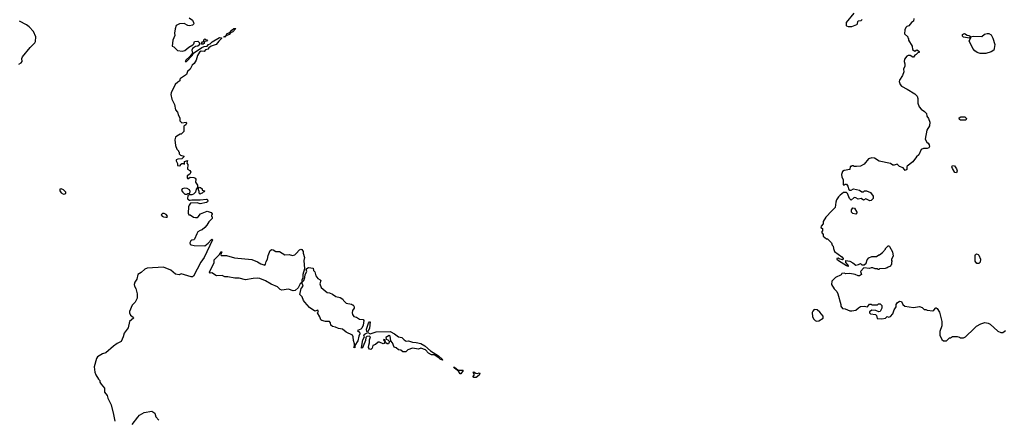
# Model space of a CAD drawing. Extents: x 2386897 to 2565480, y 579156 to 761880.
# Tile 81 of 191: x 2468276 to 2481087, y 641604 to 646790. Entities that reach past the tile are written whole.
import ezdxf

# ---------------------------------------------------------------- set-up
doc = ezdxf.new("R2010")
doc.units = 0

msp = doc.modelspace()

# ---------------------------------------------------------------- linework, layer by layer
at = {"layer": '0CON10XD'}
for points in [[(2479130, 646875), (2479030, 646755), (2479030, 646715), (2479035, 646710), (2479055, 646702)], [(2468265, 646212), (2468295, 646228), (2468308, 646245), (2468302, 646285), (2468312, 646305), (2468411, 646429), (2468473, 646487), (2468482, 646505), (2468484, 646565), (2468455, 646638), (2468397, 646697), (2468362, 646722), (2468271, 646771)], [(2470482, 646815), (2470524, 646784), (2470539, 646755), (2470541, 646735), (2470522, 646718), (2470485, 646709), (2470465, 646712), (2470415, 646741), (2470354, 646736), (2470312, 646715), (2470298, 646672), (2470290, 646615), (2470296, 646584), (2470268, 646525), (2470260, 646445), (2470280, 646435), (2470328, 646388), (2470395, 646380), (2470425, 646390), (2470475, 646431), (2470529, 646461), (2470542, 646475), (2470552, 646505), (2470592, 646512), (2470610, 646495), (2470613, 646473), (2470620, 646465), (2470595, 646446), (2470561, 646439), (2470524, 646416), (2470517, 646395), (2470523, 646355), (2470489, 646311), (2470439, 646265), (2470428, 646245), (2470446, 646244), (2470518, 646322), (2470537, 646353), (2470645, 646427), (2470675, 646439), (2470715, 646444), (2470732, 646468), (2470755, 646477), (2470780, 646500), (2470874, 646556), (2470903, 646555), (2470901, 646545), (2470865, 646512), (2470831, 646469), (2470767, 646445), (2470737, 646425), (2470723, 646407), (2470695, 646397), (2470675, 646378), (2470635, 646379), (2470613, 646367), (2470588, 646325), (2470572, 646265), (2470545, 646220), (2470521, 646199), (2470495, 646148), (2470461, 646115), (2470447, 646075), (2470368, 646025), (2470360, 646015), (2470360, 645995), (2470332, 645978), (2470300, 645945), (2470245, 645840), (2470243, 645815), (2470254, 645754), (2470290, 645685), (2470302, 645615), (2470327, 645587), (2470340, 645545), (2470360, 645515), (2470360, 645475), (2470385, 645450), (2470440, 645455), (2470448, 645445), (2470437, 645423), (2470410, 645405), (2470410, 645335), (2470375, 645300), (2470365, 645300), (2470320, 645275), (2470305, 645260), (2470293, 645227), (2470303, 645153), (2470320, 645105), (2470340, 645085), (2470340, 645075), (2470350, 645065), (2470350, 645045), (2470368, 645028), (2470410, 645015), (2470410, 645005), (2470385, 644979), (2470335, 644976), (2470310, 644965), (2470310, 644955), (2470327, 644917), (2470330, 644895), (2470355, 644890), (2470370, 644895), (2470370, 644905), (2470385, 644920), (2470405, 644920), (2470418, 644912), (2470422, 644945), (2470458, 644958), (2470450, 644925), (2470462, 644905), (2470460, 644845), (2470489, 644829), (2470502, 644805), (2470488, 644782), (2470455, 644760), (2470453, 644733), (2470465, 644720), (2470495, 644740), (2470543, 644737), (2470559, 644729), (2470568, 644715), (2470563, 644675), (2470590, 644635), (2470590, 644605), (2470570, 644585), (2470562, 644545), (2470539, 644521), (2470515, 644512), (2470475, 644510), (2470462, 644498), (2470457, 644465), (2470462, 644455), (2470485, 644440), (2470495, 644440), (2470515, 644448), (2470625, 644446), (2470705, 644457), (2470715, 644453), (2470724, 644435), (2470720, 644420), (2470708, 644412), (2470625, 644394), (2470585, 644406), (2470500, 644405), (2470481, 644379), (2470474, 644355), (2470468, 644272), (2470475, 644250), (2470495, 644250), (2470535, 644222), (2470565, 644217), (2470585, 644218), (2470598, 644225), (2470626, 644264), (2470715, 644298), (2470765, 644280), (2470780, 644265), (2470780, 644255), (2470770, 644245), (2470770, 644235), (2470780, 644225), (2470780, 644205), (2470735, 644162), (2470712, 644118), (2470685, 644088), (2470650, 644055), (2470623, 644047), (2470595, 644028), (2470580, 644005), (2470552, 643935), (2470540, 643925), (2470515, 643922), (2470502, 643915), (2470489, 643885), (2470495, 643867), (2470505, 643859), (2470545, 643851), (2470685, 643850), (2470727, 643883), (2470765, 643928), (2470775, 643934), (2470785, 643925), (2470674, 643695), (2470632, 643635), (2470535, 643453), (2470525, 643443), (2470507, 643443), (2470375, 643482), (2470349, 643471), (2470305, 643481), (2470240, 643530), (2470145, 643571), (2469935, 643557), (2469904, 643546), (2469858, 643502), (2469812, 643475), (2469798, 643415), (2469773, 643375), (2469767, 643345), (2469768, 643325), (2469788, 643295), (2469803, 643225), (2469803, 643165), (2469776, 643114), (2469737, 643075), (2469703, 642995), (2469703, 642975), (2469716, 642946), (2469752, 642922), (2469758, 642905), (2469706, 642865), (2469688, 642782), (2469635, 642712), (2469623, 642665), (2469597, 642605), (2469545, 642579), (2469495, 642543), (2469395, 642458), (2469355, 642443), (2469290, 642405), (2469275, 642382), (2469244, 642275), (2469254, 642204), (2469268, 642168), (2469300, 642115), (2469320, 642095), (2469320, 642075), (2469335, 642050), (2469380, 641995), (2469380, 641945), (2469415, 641900), (2469422, 641865), (2469465, 641780), (2469498, 641655), (2469514, 641565)], [(2479910, 646805), (2479905, 646770), (2479880, 646755), (2479845, 646710), (2479818, 646702), (2479805, 646690), (2479793, 646657), (2479790, 646605), (2479830, 646565), (2479830, 646555), (2479840, 646545), (2479840, 646525), (2479890, 646445), (2479893, 646403), (2479925, 646380), (2479940, 646395), (2479955, 646396), (2479980, 646375), (2479978, 646362), (2479962, 646358), (2479940, 646335), (2479925, 646330), (2479907, 646303), (2479895, 646302), (2479862, 646322), (2479835, 646322), (2479820, 646315), (2479788, 646275), (2479783, 646245), (2479793, 646215), (2479794, 646186), (2479777, 646145), (2479779, 646111), (2479762, 646065), (2479722, 646005), (2479720, 645985), (2479730, 645945), (2479750, 645925), (2479824, 645884), (2479924, 645824), (2479952, 645795), (2479963, 645763), (2479964, 645704), (2479980, 645655), (2480004, 645624), (2480050, 645595), (2480075, 645570), (2480077, 645535), (2480101, 645505), (2480118, 645455), (2480113, 645407), (2480078, 645352), (2480058, 645235), (2480077, 645197), (2480095, 645182), (2480110, 645160), (2480112, 645138), (2480106, 645124), (2480085, 645114), (2480034, 645116), (2480007, 645103), (2479975, 645030), (2479944, 645006), (2479899, 644941), (2479824, 644886), (2479818, 644875), (2479817, 644843), (2479805, 644832), (2479795, 644830), (2479773, 644863), (2479725, 644882), (2479695, 644910), (2479655, 644897), (2479635, 644898), (2479607, 644917), (2479460, 644950), (2479398, 644988), (2479365, 644991), (2479319, 644981), (2479265, 644912), (2479215, 644883), (2479165, 644878), (2479135, 644880), (2479125, 644890), (2479105, 644890), (2479095, 644880), (2479082, 644878), (2479077, 644843), (2479002, 644828), (2478980, 644815), (2478968, 644775), (2478972, 644745), (2478990, 644705), (2478992, 644642), (2479005, 644640), (2479015, 644650), (2479035, 644650), (2479052, 644625), (2479065, 644580), (2479075, 644570), (2479095, 644572), (2479125, 644588), (2479205, 644572), (2479235, 644550), (2479255, 644550), (2479268, 644562), (2479292, 644562), (2479345, 644540), (2479380, 644495), (2479380, 644465), (2479355, 644438), (2479336, 644434), (2479285, 644458), (2479255, 644442), (2479225, 644462), (2479184, 644454), (2479155, 644472), (2479135, 644478), (2479095, 644440), (2479073, 644463), (2479048, 644528), (2479035, 644540), (2478995, 644540), (2478951, 644509), (2478928, 644485), (2478903, 644445), (2478893, 644415), (2478888, 644345), (2478842, 644305), (2478765, 644220), (2478732, 644165), (2478730, 644135), (2478703, 644105), (2478700, 644085), (2478722, 644072), (2478722, 644045), (2478710, 644025), (2478730, 643995), (2478730, 643975), (2478775, 643940), (2478785, 643940), (2478840, 643885), (2478848, 643858), (2478860, 643845), (2478863, 643813), (2478878, 643775), (2478975, 643704), (2478990, 643685), (2478992, 643675), (2478983, 643667), (2478938, 643678), (2478925, 643687), (2478910, 643685), (2478910, 643675), (2478930, 643655), (2479035, 643590), (2479045, 643590), (2479055, 643580), (2479060, 643585), (2479057, 643597), (2479023, 643633), (2479023, 643657), (2479078, 643648), (2479118, 643628), (2479155, 643598), (2479190, 643605), (2479215, 643620), (2479235, 643600), (2479265, 643600), (2479288, 643622), (2479302, 643665), (2479325, 643690), (2479365, 643708), (2479425, 643710), (2479455, 643730), (2479465, 643730), (2479500, 643760), (2479540, 643805), (2479540, 643815), (2479575, 643850), (2479585, 643850), (2479595, 643840), (2479632, 643772), (2479640, 643715), (2479620, 643675), (2479620, 643655), (2479630, 643645), (2479620, 643635), (2479620, 643605), (2479610, 643595), (2479608, 643582), (2479575, 643570), (2479565, 643560), (2479535, 643552), (2479465, 643550), (2479455, 643540), (2479445, 643540), (2479435, 643550), (2479405, 643550), (2479375, 643562), (2479355, 643562), (2479335, 643553), (2479258, 643562), (2479218, 643515), (2479230, 643475), (2479205, 643458), (2479185, 643458), (2479145, 643477), (2479075, 643487), (2479025, 643482), (2479005, 643492), (2478975, 643490), (2478965, 643470), (2478890, 643435), (2478843, 643387), (2478840, 643345), (2478875, 643290), (2478908, 643255), (2478922, 643225), (2478962, 643085), (2478960, 643065), (2478982, 643032), (2479017, 643027), (2479075, 643002), (2479105, 643002), (2479155, 643012), (2479192, 643042), (2479215, 643060), (2479265, 643062), (2479307, 643053), (2479335, 643088), (2479355, 643087), (2479365, 643080), (2479415, 643080), (2479435, 643082), (2479448, 643092), (2479472, 643092), (2479492, 643072), (2479492, 643035), (2479470, 642995), (2479455, 642988), (2479417, 643007), (2479365, 643010), (2479335, 642990), (2479334, 642976), (2479345, 642962), (2479410, 642955), (2479422, 642942), (2479433, 642903), (2479495, 642898), (2479540, 642905), (2479565, 642930), (2479585, 642922), (2479605, 642928), (2479638, 642965), (2479654, 643016), (2479680, 643055), (2479680, 643085), (2479693, 643107), (2479725, 643128), (2479750, 643125), (2479768, 643085), (2479794, 643064), (2479905, 643047), (2479985, 643058), (2480017, 643047), (2480045, 643020), (2480065, 643020), (2480085, 643010), (2480155, 643001), (2480170, 643010), (2480195, 643042), (2480202, 643042), (2480213, 643033), (2480242, 642985), (2480273, 642865), (2480273, 642807), (2480250, 642735), (2480248, 642685), (2480275, 642630), (2480295, 642610), (2480335, 642610), (2480375, 642650), (2480385, 642650), (2480415, 642668), (2480475, 642668), (2480505, 642660), (2480515, 642650), (2480555, 642652), (2480580, 642665), (2480696, 642774), (2480727, 642803), (2480780, 642835), (2480835, 642850), (2480875, 642842), (2480905, 642828), (2481005, 642738), (2481041, 642721), (2481069, 642721), (2481102, 642745)], [(2479055, 646702), (2479105, 646703), (2479168, 646725), (2479178, 646735), (2479182, 646765), (2479190, 646775), (2479225, 646780), (2479238, 646792)], [(2470945, 646564), (2470932, 646565), (2470959, 646581), (2470975, 646612), (2471009, 646621), (2471035, 646654), (2471064, 646675), (2471090, 646675), (2471048, 646632), (2471020, 646620), (2471001, 646595), (2470962, 646578), (2470945, 646564)], [(2480635, 646550), (2480555, 646562), (2480544, 646574), (2480544, 646595), (2480555, 646607), (2480571, 646611), (2480605, 646590), (2480626, 646586), (2480642, 646575), (2480635, 646550)], [(2480775, 646350), (2480735, 646363), (2480705, 646383), (2480677, 646415), (2480628, 646515), (2480661, 646569), (2480686, 646576), (2480795, 646573), (2480829, 646601), (2480865, 646610), (2480885, 646610), (2480914, 646594), (2480938, 646548), (2480962, 646465), (2480957, 646413), (2480950, 646395), (2480915, 646370), (2480845, 646352), (2480775, 646350)], [(2470665, 646470), (2470643, 646473), (2470640, 646485), (2470655, 646500), (2470668, 646502), (2470672, 646528), (2470685, 646540), (2470695, 646530), (2470718, 646528), (2470705, 646510), (2470682, 646508), (2470675, 646480), (2470665, 646470)], [(2480515, 645481), (2480502, 645492), (2480498, 645515), (2480520, 645525), (2480575, 645526), (2480594, 645505), (2480585, 645483), (2480515, 645481)], [(2480465, 644797), (2480443, 644803), (2480413, 644855), (2480406, 644875), (2480415, 644892), (2480438, 644888), (2480465, 644850), (2480474, 644825), (2480465, 644797)], [(2468845, 644520), (2468865, 644523), (2468878, 644535), (2468878, 644545), (2468845, 644578), (2468815, 644591), (2468797, 644585), (2468796, 644565), (2468815, 644538), (2468845, 644520)], [(2470455, 644520), (2470465, 644530), (2470488, 644532), (2470492, 644555), (2470485, 644577), (2470455, 644594), (2470425, 644599), (2470391, 644589), (2470383, 644567), (2470397, 644545), (2470425, 644522), (2470455, 644520)], [(2470625, 644520), (2470610, 644535), (2470610, 644555), (2470600, 644575), (2470600, 644595), (2470615, 644610), (2470628, 644608), (2470648, 644588), (2470652, 644572), (2470680, 644565), (2470678, 644552), (2470662, 644548), (2470648, 644532), (2470635, 644530), (2470625, 644520)], [(2479155, 644261), (2479115, 644269), (2479099, 644285), (2479100, 644315), (2479115, 644342), (2479139, 644339), (2479170, 644285), (2479162, 644265), (2479155, 644261)], [(2470175, 644220), (2470195, 644222), (2470200, 644235), (2470180, 644255), (2470155, 644268), (2470133, 644267), (2470118, 644252), (2470128, 644235), (2470145, 644227), (2470175, 644220)], [(2472635, 642520), (2472624, 642524), (2472632, 642538), (2472632, 642575), (2472618, 642618), (2472616, 642666), (2472607, 642685), (2472525, 642723), (2472475, 642766), (2472425, 642771), (2472385, 642790), (2472345, 642797), (2472323, 642815), (2472318, 642845), (2472305, 642862), (2472255, 642864), (2472206, 642876), (2472196, 642886), (2472183, 642925), (2472150, 642975), (2472162, 642995), (2472155, 643012), (2472115, 643000), (2472048, 643045), (2471984, 643115), (2471968, 643138), (2471952, 643185), (2471920, 643215), (2471937, 643293), (2471964, 643325), (2471945, 643370), (2471926, 643354), (2471898, 643302), (2471862, 643265), (2471834, 643264), (2471774, 643286), (2471685, 643272), (2471665, 643280), (2471630, 643315), (2471549, 643349), (2471473, 643393), (2471402, 643422), (2471375, 643427), (2471315, 643425), (2471215, 643405), (2471133, 643427), (2471075, 643429), (2470985, 643446), (2470944, 643444), (2470910, 643460), (2470835, 643458), (2470777, 643497), (2470752, 643492), (2470746, 643505), (2470752, 643525), (2470804, 643626), (2470808, 643665), (2470874, 643735), (2470895, 643768), (2470905, 643770), (2470892, 643735), (2470895, 643722), (2470965, 643722), (2471072, 643692), (2471298, 643668), (2471369, 643639), (2471415, 643613), (2471465, 643598), (2471475, 643609), (2471483, 643645), (2471500, 643675), (2471509, 643721), (2471535, 643788), (2471555, 643800), (2471575, 643798), (2471610, 643775), (2471655, 643773), (2471725, 643732), (2471784, 643736), (2471825, 643722), (2471855, 643731), (2471875, 643748), (2471915, 643798), (2471935, 643804), (2471945, 643801), (2471964, 643775), (2471964, 643754), (2471982, 643695), (2471974, 643655), (2471981, 643549), (2471961, 643475), (2471958, 643432), (2471945, 643400), (2471948, 643385), (2471955, 643381), (2471971, 643395), (2471984, 643435), (2471988, 643475), (2472010, 643515), (2472003, 643545), (2472010, 643555), (2472035, 643567), (2472095, 643558), (2472098, 643528), (2472115, 643508), (2472129, 643459), (2472155, 643422), (2472186, 643406), (2472192, 643395), (2472181, 643355), (2472198, 643305), (2472275, 643243), (2472305, 643237), (2472345, 643218), (2472388, 643188), (2472445, 643177), (2472478, 643155), (2472488, 643138), (2472523, 643103), (2472595, 643090), (2472605, 643080), (2472615, 643080), (2472628, 643055), (2472628, 643035), (2472608, 643005), (2472603, 642975), (2472607, 642955), (2472625, 642930), (2472658, 642918), (2472695, 642892), (2472745, 642888), (2472754, 642875), (2472744, 642815), (2472727, 642775), (2472715, 642763), (2472670, 642745), (2472695, 642725), (2472700, 642705), (2472687, 642673), (2472675, 642611), (2472638, 642552), (2472635, 642520)], [(2480755, 643619), (2480730, 643620), (2480707, 643647), (2480709, 643725), (2480714, 643736), (2480725, 643743), (2480745, 643737), (2480754, 643725), (2480777, 643675), (2480771, 643635), (2480755, 643619)], [(2478645, 642870), (2478675, 642872), (2478730, 642905), (2478728, 642935), (2478688, 642985), (2478650, 643015), (2478615, 643018), (2478595, 643000), (2478588, 642982), (2478592, 642925), (2478608, 642895), (2478625, 642878), (2478645, 642870)], [(2472805, 642730), (2472794, 642734), (2472788, 642765), (2472815, 642843), (2472825, 642858), (2472835, 642860), (2472825, 642775), (2472805, 642730)], [(2473775, 642362), (2473745, 642373), (2473730, 642390), (2473668, 642428), (2473635, 642432), (2473593, 642453), (2473555, 642493), (2473495, 642516), (2473465, 642502), (2473385, 642518), (2473325, 642496), (2473302, 642468), (2473260, 642470), (2473235, 642489), (2473205, 642496), (2473175, 642520), (2473150, 642530), (2473126, 642585), (2473103, 642613), (2473095, 642672), (2473085, 642680), (2473040, 642655), (2473042, 642632), (2473065, 642623), (2473088, 642605), (2473076, 642574), (2473055, 642571), (2473038, 642585), (2473035, 642600), (2473030, 642600), (2473030, 642625), (2473015, 642630), (2473010, 642625), (2473012, 642615), (2473030, 642600), (2473015, 642577), (2473004, 642574), (2472956, 642596), (2472940, 642595), (2472904, 642566), (2472870, 642550), (2472860, 642515), (2472845, 642500), (2472827, 642505), (2472816, 642525), (2472817, 642555), (2472828, 642585), (2472826, 642625), (2472838, 642665), (2472822, 642672), (2472793, 642667), (2472780, 642655), (2472775, 642615), (2472745, 642543), (2472735, 642523), (2472725, 642518), (2472722, 642525), (2472742, 642625), (2472761, 642665), (2472752, 642685), (2472756, 642695), (2472771, 642705), (2472805, 642720), (2472835, 642705), (2472915, 642729), (2473095, 642734), (2473154, 642704), (2473205, 642663), (2473246, 642656), (2473278, 642625), (2473305, 642609), (2473335, 642612), (2473385, 642593), (2473435, 642591), (2473495, 642579), (2473546, 642546), (2473622, 642482), (2473725, 642415), (2473773, 642375), (2473782, 642365), (2473775, 642362)], [(2474015, 642182), (2474005, 642184), (2473985, 642217), (2473931, 642255), (2473921, 642269), (2473935, 642269), (2473977, 642237), (2473992, 642232), (2474042, 642232), (2474047, 642225), (2474015, 642182)], [(2474184, 642134), (2474173, 642143), (2474188, 642165), (2474188, 642185), (2474178, 642205), (2474185, 642210), (2474211, 642191), (2474231, 642189), (2474255, 642197), (2474262, 642192), (2474253, 642165), (2474215, 642134), (2474184, 642134)], [(2469740, 641525), (2469811, 641619), (2469835, 641643), (2469895, 641678), (2469995, 641698), (2470035, 641672), (2470048, 641625), (2470085, 641582)]]:
    msp.add_lwpolyline(points, dxfattribs=at)

doc.saveas('drawing.dxf')
